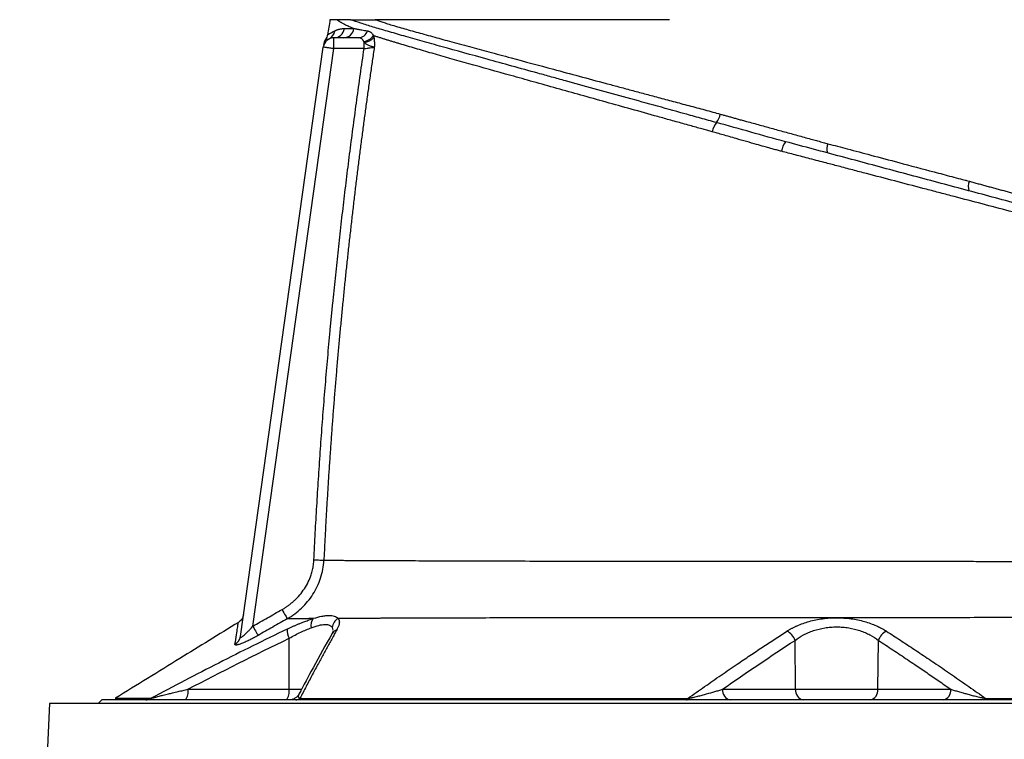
# Model space of a CAD drawing. Extents: x 99 to 1386, y 21 to 2104.
# Tile 17 of 20: x 890 to 1162, y 1607 to 1806. Entities that reach past the tile are written whole.
import ezdxf

# ---------------------------------------------------------------- set-up
doc = ezdxf.new("R2010")
doc.units = 0
doc.layers.get('0').update_dxf_attribs({"linetype": 'CONTINUOUS'})

msp = doc.modelspace()

# ---------------------------------------------------------------- linework, layer by layer
at = {"color": 7, "linetype": 'CONTINUOUS'}
for p, q in [((951.02, 1635.19), (973.92, 1798.1)), ((983.63, 1800.68), (976.89, 1800.68)), ((976.89, 1797.68), (976.89, 1800.68)), ((985.21, 1797.68), (985.21, 1799.41)), ((954.45, 1638.06), (976.89, 1797.68)), ((985.21, 1797.68), (976.89, 1797.68)), ((976.4, 1637.66), (976.53, 1636.94)), ((976.66, 1636.64), (976.36, 1636.01)), ((976.59, 1636.6), (976.61, 1636.47)), ((964.48, 1620.63), (964.54, 1634.72)), ((1104.43, 1620.63), (1104.26, 1634.14)), ((1127.13, 1620.63), (1127.29, 1634.13)), ((936.55, 1620.63), (964.48, 1620.63)), ((964.48, 1620.63), (967.99, 1620.63)), ((1084.25, 1620.63), (1104.43, 1620.63)), ((1104.43, 1620.63), (1127.13, 1620.63)), ((1127.13, 1620.63), (1147.28, 1620.63)), ((898.27, 1616.68), (890.06, 1421.63)), ((1333.29, 1616.68), (898.27, 1616.68)), ((912.78, 1617.68), (911.78, 1616.68)), ((1115.78, 1617.68), (912.78, 1617.68)), ((1318.78, 1617.68), (1115.78, 1617.68))]:
    msp.add_line(p, q, dxfattribs=at)
at = {"color": 7, "linetype": 'CONTINUOUS', "flags": 128}
for points in [[(971.35, 1656.42), (971.78, 1656.4), (972.2, 1656.38), (972.61, 1656.36), (972.98, 1656.34), (973.33, 1656.33), (973.63, 1656.31), (973.89, 1656.3), (974.09, 1656.29)], [(962.53, 1642.66), (962.78, 1642.21), (963.03, 1641.78), (963.26, 1641.38), (963.47, 1641.01), (963.65, 1640.69), (963.8, 1640.42), (963.91, 1640.23), (963.98, 1640.1)], [(954.45, 1638.06), (954.71, 1637.61), (954.96, 1637.18), (955.19, 1636.77), (955.4, 1636.4), (955.58, 1636.08), (955.73, 1635.82), (955.84, 1635.62), (955.91, 1635.5)], [(1074.32, 1617.68), (1074.37, 1617.69), (1074.41, 1617.71), (1074.45, 1617.74), (1074.49, 1617.79), (1074.53, 1617.85), (1074.57, 1617.92), (1074.6, 1618.01), (1074.64, 1618.1)], [(1157.24, 1617.68), (1157.2, 1617.69), (1157.15, 1617.71), (1157.11, 1617.74), (1157.07, 1617.79), (1157.03, 1617.85), (1157, 1617.92), (1156.96, 1618), (1156.92, 1618.1)]]:
    msp.add_lwpolyline(points, dxfattribs=at)
at = {"color": 7, "linetype": 'CONTINUOUS'}
for centre, radius, start, end in [((974.2, 1802.97), 2.93, 297.0347, 352.4078), ((976.85, 1803.62), 2.94, 270.7476, 352.5337), ((979.5, 1803.59), 2.9, 271.23, 353.395), ((983.55, 1803.43), 2.75, 271.5743, 342.1027), ((984.71, 1803.44), 3.77, 275.9606, 325.0643), ((976.89, 1797.68), 3, 90, 172), ((984.95, 1803.37), 3.97, 273.8683, 318.3868), ((1077.17, 1781.06), 6.62, 324.8587, 347.0395), ((1087.18, 1773.42), 5.98, 140.1798, 167.5302), ((1106.49, 1768.41), 6.02, 143.8264, 171.459), ((1116.89, 1769.91), 3.84, 157.1775, 195.7685), ((1156.01, 1759.48), 3.89, 156.83, 196.3075), ((973.44, 1638.36), 2.92, 142.4837, 194.5464), ((979.47, 1637.46), 3.07, 117.5612, 176.0947), ((948.14, 1635.61), 2.91, 298.7392, 351.8221), ((968.91, 1637.16), 5, 179.1306, 209.1391), ((978.44, 1634.8), 2.4, 108.0161, 150.0232), ((1100.3, 1632.88), 4.16, 17.6328, 65.6074), ((1131.26, 1632.87), 4.16, 114.3521, 162.3385), ((933.14, 1619.96), 3.48, 319.2958, 11.1937), ((961.06, 1619.96), 3.48, 319.295, 11.1956), ((1086.89, 1620.29), 2.66, 172.6978, 258.775), ((1107.07, 1620.29), 2.66, 172.6994, 258.7735), ((1124.49, 1620.29), 2.66, 281.2254, 7.3003), ((1144.64, 1620.29), 2.66, 281.2265, 7.3006), ((924.86, 1620.43), 2.75, 270.0963, 302.9817), ((966.29, 1619.51), 1.83, 270.8437, 310.1025)]:
    msp.add_arc(centre, radius, start, end, dxfattribs=at)
for points, knots in [([(975.78, 1805.68), (975.67, 1804.99), (975.45, 1803.6), (975.23, 1802.21), (975.12, 1801.52)], [0, 0, 0, 0, 0.500012, 1, 1, 1, 1]), ([(977.77, 1805.68), (977.76, 1805.68), (977.76, 1805.68), (977.76, 1805.68), (977.76, 1805.68)], [0, 0, 0, 0, 0.417929, 1, 1, 1, 1]), ([(981.48, 1805.68), (981.41, 1805.68), (981.26, 1805.68), (981.04, 1805.68), (980.81, 1805.68), (980.57, 1805.68), (980.33, 1805.68), (980.07, 1805.68), (979.79, 1805.68), (979.52, 1805.68), (979.19, 1805.68), (978.83, 1805.68), (978.47, 1805.68), (978.19, 1805.68), (977.96, 1805.68), (977.83, 1805.68), (977.77, 1805.68)], [0, 0, 0, 0, 0.041159, 0.085852, 0.134088, 0.185873, 0.241215, 0.293114, 0.368231, 0.443948, 0.499644, 0.634511, 0.748859, 0.841301, 0.92501, 1, 1, 1, 1]), ([(977.77, 1805.68), (977.78, 1805.67), (977.82, 1805.64), (977.89, 1805.58), (977.99, 1805.5), (978.11, 1805.41), (978.26, 1805.3), (978.45, 1805.17), (978.68, 1805.03), (978.95, 1804.87), (979.26, 1804.69), (979.62, 1804.5), (980.04, 1804.29), (980.52, 1804.06), (981.07, 1803.81), (981.69, 1803.54), (982.15, 1803.35), (982.38, 1803.25)], [0, 0, 0, 0, 0.014726, 0.036908, 0.066547, 0.103643, 0.1482, 0.200223, 0.259724, 0.326692, 0.401069, 0.482765, 0.571731, 0.667952, 0.771411, 0.882094, 1, 1, 1, 1]), ([(981.48, 1805.68), (981.64, 1805.68), (982.1, 1805.68), (982.81, 1805.68), (983.57, 1805.68), (984.03, 1805.68), (984.24, 1805.68)], [0, 0, 0, 0, 0.179351, 0.509136, 0.783298, 1, 1, 1, 1]), ([(1082.59, 1777.25), (1081.1, 1777.66), (1079.62, 1778.07), (1076.69, 1778.88), (1075.23, 1779.28), (1070.89, 1780.48), (1068.03, 1781.27), (1059.57, 1783.61), (1054.08, 1785.13), (1046.08, 1787.34), (1043.45, 1788.06), (1039.57, 1789.14), (1038.28, 1789.49), (1035.74, 1790.19), (1034.48, 1790.54), (1028.29, 1792.25), (1023.61, 1793.54), (1014.79, 1795.97), (1010.65, 1797.12), (1004.87, 1798.73), (1003, 1799.25), (1000.34, 1800), (999.48, 1800.24), (997.79, 1800.72), (996.97, 1800.95), (994.57, 1801.63), (993.07, 1802.07), (990.25, 1802.89), (988.94, 1803.27), (986.49, 1804.02), (985.36, 1804.38), (983.28, 1805.06), (982.33, 1805.38), (981.48, 1805.68)], [0, 0, 0, 0, 0.03125, 0.03125, 0.0625, 0.0625, 0.125, 0.125, 0.25, 0.25, 0.3125, 0.3125, 0.34375, 0.34375, 0.375, 0.375, 0.5, 0.5, 0.625, 0.625, 0.6875, 0.6875, 0.71875, 0.71875, 0.75, 0.75, 0.8125, 0.8125, 0.875, 0.875, 0.9375, 0.9375, 1, 1, 1, 1]), ([(984.24, 1805.68), (984.41, 1805.68), (984.75, 1805.68), (985.25, 1805.68), (985.73, 1805.68), (986.38, 1805.68), (987.05, 1805.68), (987.7, 1805.69), (988.06, 1805.68), (988.24, 1805.68), (988.29, 1805.68)], [0, 0, 0, 0, 0.132395, 0.258599, 0.378597, 0.492411, 0.744458, 0.871791, 0.963474, 1, 1, 1, 1]), ([(1069.61, 1805.68), (1069.25, 1805.68), (1068.54, 1805.68), (1067.47, 1805.68), (1066.42, 1805.68), (1065.37, 1805.68), (1064.34, 1805.68), (1063.31, 1805.68), (1062.29, 1805.68), (1061.28, 1805.68), (1060.28, 1805.68), (1059.29, 1805.68), (1058.31, 1805.68), (1057.34, 1805.68), (1056.38, 1805.68), (1055.42, 1805.68), (1054.48, 1805.68), (1053.54, 1805.68), (1052.62, 1805.68), (1051.7, 1805.68), (1050.79, 1805.68), (1049.89, 1805.68), (1049, 1805.68), (1048.12, 1805.68), (1047.25, 1805.68), (1046.39, 1805.68), (1045.53, 1805.68), (1044.68, 1805.68), (1043.85, 1805.68), (1043.02, 1805.68), (1042.2, 1805.68), (1041.39, 1805.68), (1040.58, 1805.68), (1039.79, 1805.68), (1039, 1805.68), (1038.22, 1805.68), (1037.45, 1805.68), (1036.69, 1805.68), (1035.94, 1805.68), (1035.2, 1805.68), (1034.46, 1805.68), (1033.73, 1805.68), (1033.01, 1805.68), (1032.3, 1805.68), (1031.59, 1805.68), (1030.9, 1805.68), (1030.21, 1805.68), (1029.53, 1805.68), (1028.86, 1805.68), (1028.19, 1805.68), (1027.53, 1805.68), (1026.89, 1805.68), (1026.24, 1805.68), (1025.61, 1805.68), (1024.98, 1805.68), (1024.36, 1805.68), (1023.75, 1805.68), (1023.14, 1805.68), (1022.55, 1805.68), (1021.96, 1805.68), (1021.37, 1805.68), (1020.8, 1805.68), (1020.23, 1805.68), (1019.67, 1805.68), (1019.11, 1805.68), (1018.56, 1805.68), (1018.02, 1805.68), (1017.49, 1805.68), (1016.96, 1805.68), (1016.44, 1805.68), (1015.92, 1805.68), (1015.42, 1805.68), (1014.92, 1805.68), (1014.42, 1805.68), (1013.93, 1805.68), (1013.45, 1805.68), (1012.97, 1805.68), (1012.51, 1805.68), (1012.04, 1805.68), (1011.59, 1805.68), (1011.13, 1805.68), (1010.69, 1805.68), (1010.25, 1805.68), (1009.82, 1805.68), (1009.39, 1805.68), (1008.97, 1805.68), (1008.56, 1805.68), (1008.15, 1805.68), (1007.74, 1805.68), (1007.34, 1805.68), (1006.95, 1805.68), (1006.56, 1805.68), (1006.18, 1805.68), (1005.81, 1805.68), (1005.44, 1805.68), (1005.07, 1805.68), (1004.71, 1805.68), (1004.36, 1805.68), (1004.01, 1805.68), (1003.66, 1805.68), (1003.32, 1805.68), (1002.99, 1805.68), (1002.66, 1805.68), (1002.34, 1805.68), (1002.02, 1805.68), (1001.7, 1805.68), (1001.39, 1805.68), (1001.09, 1805.68), (1000.79, 1805.68), (1000.49, 1805.68), (1000.2, 1805.68), (999.92, 1805.68), (999.63, 1805.68), (999.36, 1805.68), (999.08, 1805.68), (998.82, 1805.68), (998.55, 1805.68), (998.29, 1805.68), (998.04, 1805.68), (997.79, 1805.68), (997.54, 1805.68), (997.3, 1805.68), (997.06, 1805.68), (996.82, 1805.68), (996.59, 1805.68), (996.36, 1805.68), (996.14, 1805.68), (995.92, 1805.68), (995.71, 1805.68), (995.5, 1805.68), (995.29, 1805.68), (995.09, 1805.68), (994.89, 1805.68), (994.69, 1805.68), (994.5, 1805.68), (994.31, 1805.68), (994.12, 1805.68), (993.94, 1805.68), (993.76, 1805.68), (993.59, 1805.68), (993.41, 1805.68), (993.25, 1805.68), (993.08, 1805.68), (992.92, 1805.68), (992.76, 1805.68), (992.6, 1805.68), (992.45, 1805.68), (992.3, 1805.68), (992.16, 1805.68), (992.01, 1805.68), (991.88, 1805.68), (991.74, 1805.68), (991.61, 1805.68), (991.47, 1805.68), (991.35, 1805.68), (991.22, 1805.68), (991.1, 1805.68), (990.98, 1805.68), (990.87, 1805.68), (990.75, 1805.68), (990.64, 1805.68), (990.53, 1805.68), (990.43, 1805.68), (990.33, 1805.68), (990.23, 1805.68), (990.13, 1805.68), (990.04, 1805.68), (989.95, 1805.68), (989.86, 1805.68), (989.77, 1805.68), (989.69, 1805.68), (989.61, 1805.68), (989.53, 1805.68), (989.45, 1805.68), (989.38, 1805.68), (989.31, 1805.68), (989.24, 1805.68), (989.17, 1805.68), (989.11, 1805.68), (989.05, 1805.68), (988.99, 1805.68), (988.93, 1805.68), (988.88, 1805.68), (988.83, 1805.68), (988.78, 1805.68), (988.73, 1805.68), (988.69, 1805.68), (988.65, 1805.68), (988.61, 1805.68), (988.57, 1805.68), (988.53, 1805.68), (988.5, 1805.68), (988.47, 1805.68), (988.44, 1805.68), (988.42, 1805.68), (988.39, 1805.68), (988.37, 1805.68), (988.35, 1805.68), (988.33, 1805.68), (988.32, 1805.68), (988.31, 1805.68), (988.3, 1805.68), (988.29, 1805.68)], [0, 0, 0, 0, 0.010073, 0.020086, 0.03004, 0.039935, 0.049771, 0.059549, 0.069269, 0.078931, 0.088536, 0.098083, 0.107573, 0.117007, 0.126384, 0.135705, 0.14497, 0.15418, 0.163334, 0.172432, 0.181475, 0.190464, 0.199397, 0.208276, 0.217101, 0.225872, 0.234588, 0.243251, 0.25186, 0.260415, 0.268917, 0.277366, 0.285762, 0.294105, 0.302395, 0.310633, 0.318818, 0.32695, 0.335031, 0.343059, 0.351035, 0.35896, 0.366832, 0.374653, 0.382422, 0.39014, 0.397807, 0.405422, 0.412986, 0.4205, 0.427962, 0.435374, 0.442735, 0.450046, 0.457306, 0.464516, 0.471676, 0.478786, 0.485845, 0.492855, 0.499815, 0.506725, 0.513586, 0.520397, 0.527158, 0.53387, 0.540532, 0.547146, 0.55371, 0.560225, 0.56669, 0.573107, 0.579475, 0.585794, 0.592063, 0.598285, 0.604457, 0.610581, 0.616656, 0.622682, 0.62866, 0.634589, 0.64047, 0.646303, 0.652087, 0.657823, 0.66351, 0.669149, 0.67474, 0.680283, 0.685778, 0.691224, 0.696623, 0.701973, 0.707275, 0.71253, 0.717736, 0.722895, 0.728005, 0.733068, 0.738083, 0.74305, 0.747969, 0.75284, 0.757664, 0.76244, 0.767168, 0.771849, 0.776482, 0.781067, 0.785604, 0.790094, 0.794537, 0.798932, 0.803279, 0.807578, 0.81183, 0.816035, 0.820192, 0.824302, 0.828364, 0.832378, 0.836345, 0.840265, 0.844137, 0.847962, 0.851739, 0.855469, 0.859151, 0.862786, 0.866374, 0.869914, 0.873407, 0.876852, 0.88025, 0.883601, 0.886904, 0.89016, 0.893369, 0.89653, 0.899643, 0.90271, 0.905729, 0.9087, 0.911625, 0.914502, 0.917331, 0.920113, 0.922848, 0.925536, 0.928176, 0.930769, 0.933314, 0.935812, 0.938263, 0.940666, 0.943022, 0.945331, 0.947592, 0.949806, 0.951973, 0.954092, 0.956164, 0.958188, 0.960165, 0.962095, 0.963977, 0.965812, 0.9676, 0.96934, 0.971033, 0.972678, 0.974276, 0.975827, 0.97733, 0.978786, 0.980195, 0.981556, 0.98287, 0.984136, 0.985355, 0.986526, 0.98765, 0.988727, 0.989756, 0.990738, 0.991673, 0.99256, 0.9934, 0.994192, 0.994937, 0.995634, 0.996284, 0.996887, 0.997442, 0.99795, 0.99841, 0.998823, 0.999188, 0.999506, 0.999777, 1, 1, 1, 1]), ([(988.29, 1805.68), (988.46, 1805.63), (988.79, 1805.51), (989.31, 1805.33), (989.85, 1805.15), (990.43, 1804.97), (991.04, 1804.77), (992.03, 1804.46), (993.47, 1804.03), (995.38, 1803.47), (997.44, 1802.88), (999.54, 1802.29), (1001.79, 1801.66), (1004.79, 1800.83), (1008.91, 1799.71), (1014.09, 1798.3), (1019.78, 1796.76), (1027.34, 1794.72), (1037.95, 1791.87), (1048.13, 1789.13), (1055.47, 1787.16), (1058.99, 1786.21), (1062.65, 1785.23), (1065.84, 1784.37), (1068.5, 1783.66), (1070.61, 1783.09), (1072.75, 1782.52), (1074.91, 1781.94), (1077.1, 1781.35), (1079.31, 1780.76), (1080.8, 1780.36), (1081.55, 1780.16)], [0, 0, 0, 0, 0.009552, 0.019471, 0.029759, 0.040419, 0.051449, 0.062852, 0.092705, 0.125451, 0.155505, 0.18791, 0.21801, 0.250431, 0.309543, 0.375832, 0.435503, 0.500666, 0.616524, 0.750269, 0.78011, 0.810771, 0.842242, 0.874514, 0.892026, 0.90968, 0.927472, 0.945402, 0.963468, 0.981668, 1, 1, 1, 1]), ([(975.12, 1801.54), (975.07, 1801.31), (974.97, 1800.84), (974.71, 1800.43), (974.58, 1800.23)], [0, 0, 0, 0, 0.500037, 1, 1, 1, 1]), ([(975.13, 1801.54), (975.13, 1801.54), (974.96, 1801.45), (975.49, 1801.77), (976.56, 1802.31), (977.1, 1802.58)], [0, 0, 0, 0, 0.000887, 0.500504, 1, 1, 1, 1]), ([(977.1, 1802.58), (977.17, 1802.61), (977.3, 1802.68), (977.5, 1802.77), (977.7, 1802.85), (977.9, 1802.93), (978.11, 1802.99), (978.36, 1803.06), (978.67, 1803.13), (979.03, 1803.19), (979.39, 1803.23), (979.64, 1803.24), (979.76, 1803.24)], [0, 0, 0, 0, 0.089587, 0.176666, 0.261239, 0.343314, 0.422894, 0.499985, 0.631474, 0.75862, 0.881451, 1, 1, 1, 1]), ([(982.38, 1803.25), (982.47, 1803.24), (982.65, 1803.2), (982.93, 1803.15), (983.22, 1803.09), (983.58, 1803.03), (984.03, 1802.95), (984.62, 1802.84), (985.33, 1802.72), (985.87, 1802.63), (986.17, 1802.59)], [0, 0, 0, 0, 0.077962, 0.15951, 0.244642, 0.333359, 0.459619, 0.612814, 0.792942, 1, 1, 1, 1]), ([(986.17, 1802.59), (986.21, 1802.58), (986.29, 1802.57), (986.4, 1802.53), (986.52, 1802.5), (986.67, 1802.44), (986.85, 1802.35), (987.06, 1802.2), (987.25, 1802.03), (987.42, 1801.84), (987.56, 1801.65), (987.68, 1801.47), (987.76, 1801.34), (987.8, 1801.27)], [0, 0, 0, 0, 0.06284, 0.125411, 0.187751, 0.249901, 0.375932, 0.49995, 0.626319, 0.749647, 0.835393, 0.91879, 1, 1, 1, 1]), ([(987.8, 1801.27), (987.81, 1801.22), (987.84, 1801.1), (987.88, 1800.92), (987.9, 1800.8), (987.91, 1800.73)], [0, 0, 0, 0, 0.33415, 0.667295, 1, 1, 1, 1]), ([(1081.34, 1774.71), (1080.96, 1774.82), (1080.13, 1775.05), (1078.79, 1775.42), (1077.28, 1775.85), (1075.58, 1776.32), (1073.11, 1777.01), (1070.01, 1777.87), (1065.05, 1779.26), (1059.04, 1780.94), (1051.93, 1782.93), (1045.1, 1784.84), (1038.39, 1786.72), (1031.95, 1788.52), (1023.64, 1790.84), (1014.02, 1793.54), (1006.31, 1795.73), (1001.63, 1797.08), (999.35, 1797.74), (997.16, 1798.39), (995.44, 1798.9), (994.14, 1799.29), (993.22, 1799.57), (992.3, 1799.85), (991.38, 1800.13), (990.47, 1800.41), (989.56, 1800.7), (988.67, 1800.99), (988.09, 1801.18), (987.8, 1801.27)], [0, 0, 0, 0, 0.009486, 0.020521, 0.033102, 0.047228, 0.062895, 0.094775, 0.125423, 0.189241, 0.249887, 0.313283, 0.37475, 0.437893, 0.500057, 0.625546, 0.749127, 0.78035, 0.811742, 0.843308, 0.875052, 0.889505, 0.904291, 0.919409, 0.93486, 0.950644, 0.966762, 0.983214, 1, 1, 1, 1]), ([(976.89, 1797.68), (976.5, 1797.74), (976.11, 1797.79), (975.39, 1797.89), (975.06, 1797.94), (974.51, 1798.02), (974.29, 1798.05), (973.99, 1798.09), (973.92, 1798.1), (973.92, 1798.1)], [0, 0, 0, 0, 0.25, 0.25, 0.5, 0.5, 0.75, 0.75, 1, 1, 1, 1]), ([(974.58, 1800.23), (974.44, 1800.02), (974.17, 1799.6), (974.07, 1799.11), (974.02, 1798.87)], [0, 0, 0, 0, 0.5032215, 1, 1, 1, 1]), ([(988.02, 1798.08), (987.83, 1796.82), (987.46, 1794.3), (986.92, 1790.51), (986.38, 1786.7), (985.85, 1782.88), (985.33, 1779.04), (984.82, 1775.18), (984.31, 1771.31), (983.81, 1767.42), (983.33, 1763.52), (982.84, 1759.6), (982.37, 1755.66), (981.91, 1751.7), (981.46, 1747.73), (981.01, 1743.75), (980.58, 1739.74), (980.15, 1735.72), (979.73, 1731.69), (979.33, 1727.64), (978.93, 1723.57), (978.54, 1719.48), (978.17, 1715.38), (977.8, 1711.27), (977.45, 1707.13), (977.1, 1702.99), (976.77, 1698.82), (976.45, 1694.64), (976.14, 1690.44), (975.84, 1686.23), (975.55, 1682), (975.28, 1677.75), (975.02, 1673.49), (974.76, 1669.21), (974.53, 1664.92), (974.3, 1660.61), (974.16, 1657.73), (974.09, 1656.29)], [0, 0, 0, 0, 0.026763, 0.053631, 0.080607, 0.107688, 0.134876, 0.162169, 0.18957, 0.217076, 0.244689, 0.272408, 0.300233, 0.328165, 0.356203, 0.384347, 0.412598, 0.440955, 0.469418, 0.497988, 0.526665, 0.555448, 0.584337, 0.613334, 0.642436, 0.671646, 0.700962, 0.730384, 0.759914, 0.78955, 0.819293, 0.849143, 0.879101, 0.909165, 0.939336, 0.969614, 1, 1, 1, 1]), ([(975.53, 1800.36), (975.26, 1800.27), (974.73, 1800.1), (974.5, 1800.25), (974.58, 1800.23), (974.58, 1800.23)], [0, 0, 0, 0, 0.5015307, 0.9990587, 1, 1, 1, 1]), ([(985.1, 1799.68), (985.08, 1799.72), (985.03, 1799.81), (984.96, 1799.93), (984.9, 1800.04), (984.8, 1800.18), (984.68, 1800.32), (984.51, 1800.46), (984.32, 1800.57), (984.11, 1800.64), (983.87, 1800.68), (983.71, 1800.68), (983.63, 1800.68)], [0, 0, 0, 0, 0.062926, 0.125822, 0.188733, 0.251269, 0.380593, 0.500515, 0.623955, 0.750591, 0.869885, 1, 1, 1, 1]), ([(985.21, 1799.41), (985.2, 1799.46), (985.16, 1799.55), (985.12, 1799.64), (985.1, 1799.68)], [0, 0, 0, 0, 0.493517, 1, 1, 1, 1]), ([(988.02, 1798.08), (988, 1798.08), (987.95, 1798.09), (987.87, 1798.11), (987.78, 1798.13), (987.69, 1798.15), (987.58, 1798.17), (987.4, 1798.22), (987.13, 1798.31), (986.74, 1798.45), (986.33, 1798.62), (985.98, 1798.82), (985.68, 1799.02), (985.43, 1799.21), (985.29, 1799.34), (985.21, 1799.41)], [0, 0, 0, 0, 0.040267, 0.081362, 0.123047, 0.165143, 0.207771, 0.251098, 0.374919, 0.500385, 0.627606, 0.750313, 0.835088, 0.918016, 1, 1, 1, 1]), ([(985.21, 1797.68), (985.51, 1797.73), (985.8, 1797.77), (986.22, 1797.83), (986.36, 1797.85), (986.62, 1797.88), (986.75, 1797.9), (987.12, 1797.95), (987.35, 1797.99), (987.63, 1798.03), (987.72, 1798.04), (987.88, 1798.06), (987.96, 1798.07), (988.02, 1798.08)], [0, 0, 0, 0, 0.25, 0.25, 0.375, 0.375, 0.5, 0.5, 0.75, 0.75, 0.875, 0.875, 1, 1, 1, 1]), ([(987.91, 1800.73), (987.92, 1800.67), (987.95, 1800.54), (987.97, 1800.33), (988, 1800.12), (988.02, 1799.91), (988.03, 1799.69), (988.05, 1799.44), (988.05, 1799.13), (988.05, 1798.82), (988.05, 1798.54), (988.04, 1798.3), (988.03, 1798.15), (988.02, 1798.08)], [0, 0, 0, 0, 0.083419, 0.166575, 0.249599, 0.332621, 0.415773, 0.499183, 0.625185, 0.749484, 0.841387, 0.924796, 1, 1, 1, 1]), ([(971.35, 1656.42), (971.41, 1657.66), (971.53, 1660.13), (971.72, 1663.84), (971.93, 1667.55), (972.14, 1671.26), (972.36, 1674.97), (972.6, 1678.69), (972.84, 1682.41), (973.1, 1686.13), (973.36, 1689.86), (973.63, 1693.58), (973.92, 1697.31), (974.21, 1701.04), (974.52, 1704.78), (974.83, 1708.51), (975.16, 1712.25), (975.49, 1715.99), (975.83, 1719.73), (976.19, 1723.48), (976.66, 1728.31), (977.26, 1734.22), (978, 1741.23), (978.78, 1748.25), (979.59, 1755.28), (980.44, 1762.32), (981.32, 1769.37), (982.24, 1776.44), (983.2, 1783.51), (984.18, 1790.6), (984.87, 1795.32), (985.21, 1797.68)], [0, 0, 0, 0, 0.026128, 0.052276, 0.078444, 0.104632, 0.130841, 0.15707, 0.18332, 0.20959, 0.235882, 0.262195, 0.28853, 0.314886, 0.341264, 0.367663, 0.394086, 0.42053, 0.446997, 0.473487, 0.499999, 0.549526, 0.599154, 0.648886, 0.698723, 0.748665, 0.798714, 0.848871, 0.899137, 0.949513, 1, 1, 1, 1]), ([(1083.62, 1779.58), (1083.92, 1779.49), (1084.53, 1779.32), (1085.48, 1779.06), (1086.46, 1778.79), (1087.5, 1778.5), (1088.58, 1778.2), (1089.71, 1777.89), (1091.69, 1777.35), (1094.51, 1776.57), (1098.15, 1775.57), (1101.79, 1774.57), (1105.43, 1773.57), (1108.33, 1772.77), (1110.54, 1772.17), (1111.74, 1771.83), (1112.47, 1771.63), (1112.68, 1771.57)], [0, 0, 0, 0, 0.031249, 0.064078, 0.098475, 0.134421, 0.171892, 0.210883, 0.251413, 0.376444, 0.501074, 0.625578, 0.749842, 0.8746, 0.924667, 0.977929, 1, 1, 1, 1]), ([(1101.64, 1771.96), (1098.46, 1772.81), (1095.27, 1773.7), (1088.91, 1775.48), (1085.74, 1776.37), (1082.59, 1777.25)], [0, 0, 0, 0, 0.5, 0.5, 1, 1, 1, 1]), ([(1100.54, 1769.3), (1100.17, 1769.4), (1099.4, 1769.6), (1098.22, 1769.92), (1096.97, 1770.26), (1095.43, 1770.69), (1093.39, 1771.26), (1090.82, 1772), (1088.31, 1772.72), (1086.14, 1773.34), (1084.42, 1773.84), (1082.83, 1774.29), (1081.82, 1774.57), (1081.34, 1774.71)], [0, 0, 0, 0, 0.057538, 0.118383, 0.182534, 0.249988, 0.356456, 0.499911, 0.651424, 0.749927, 0.839926, 0.923281, 1, 1, 1, 1]), ([(1216.73, 1741.12), (1212.54, 1742.25), (1208.26, 1743.39), (1199.53, 1745.73), (1195.08, 1746.92), (1186.03, 1749.35), (1181.42, 1750.58), (1172.05, 1753.09), (1167.28, 1754.37), (1159.95, 1756.34), (1157.48, 1757), (1152.48, 1758.34), (1149.97, 1759.01), (1142.43, 1761.03), (1137.38, 1762.38), (1127.24, 1765.1), (1122.14, 1766.47), (1114.47, 1768.52), (1111.9, 1769.21), (1106.76, 1770.59), (1104.18, 1771.28), (1101.64, 1771.96)], [0, 0, 0, 0, 0.125, 0.125, 0.25, 0.25, 0.375, 0.375, 0.5, 0.5, 0.5625, 0.5625, 0.625, 0.625, 0.75, 0.75, 0.875, 0.875, 0.9375, 0.9375, 1, 1, 1, 1]), ([(1113.35, 1771.4), (1115.13, 1770.93), (1119.08, 1769.88), (1125.6, 1768.15), (1133.59, 1766.03), (1141.04, 1764.05), (1146.74, 1762.53), (1149.36, 1761.84), (1150.58, 1761.51), (1151.13, 1761.37), (1151.76, 1761.2), (1152.17, 1761.09), (1152.43, 1761.01)], [0, 0, 0, 0, 0.1365298, 0.3029711, 0.4999998, 0.7499997, 0.8749997, 0.9374997, 0.9509721, 0.9687497, 0.9797169, 1, 1, 1, 1]), ([(1217.78, 1738.53), (1217.4, 1738.63), (1216.63, 1738.83), (1215.48, 1739.13), (1214.32, 1739.43), (1213.15, 1739.74), (1211.97, 1740.05), (1210.79, 1740.36), (1209.59, 1740.67), (1208.39, 1740.99), (1207.18, 1741.31), (1205.96, 1741.63), (1202.91, 1742.43), (1198.02, 1743.71), (1192.3, 1745.21), (1187.69, 1746.42), (1184.24, 1747.33), (1180.72, 1748.25), (1177.16, 1749.19), (1173.51, 1750.15), (1168.67, 1751.42), (1162.52, 1753.04), (1154.98, 1755.02), (1148.59, 1756.69), (1143.44, 1758.05), (1138.29, 1759.4), (1131.82, 1761.1), (1125.35, 1762.79), (1120.15, 1764.16), (1116.42, 1765.14), (1112.48, 1766.17), (1109.18, 1767.04), (1106.33, 1767.78), (1104.33, 1768.31), (1102.41, 1768.81), (1101.16, 1769.14), (1100.54, 1769.3)], [0, 0, 0, 0, 0.011234, 0.022494, 0.033783, 0.0451, 0.056445, 0.067818, 0.079221, 0.090654, 0.102116, 0.113609, 0.125133, 0.187671, 0.249341, 0.280672, 0.311331, 0.340985, 0.373355, 0.404406, 0.435504, 0.49791, 0.560763, 0.623883, 0.655326, 0.686674, 0.749178, 0.811595, 0.842316, 0.874112, 0.901153, 0.9369, 0.95358, 0.969656, 0.985129, 1, 1, 1, 1]), ([(1152.43, 1761.01), (1152.83, 1760.9), (1153.64, 1760.68), (1154.85, 1760.36), (1156.06, 1760.02), (1157.28, 1759.69), (1158.5, 1759.36), (1159.73, 1759.02), (1160.97, 1758.69), (1162.21, 1758.35), (1163.46, 1758.01), (1164.71, 1757.67), (1165.96, 1757.32), (1167.23, 1756.98), (1168.49, 1756.63), (1169.76, 1756.29), (1171.04, 1755.94), (1172.32, 1755.59), (1173.6, 1755.24), (1174.89, 1754.89), (1176.19, 1754.53), (1177.48, 1754.18), (1178.78, 1753.83), (1180.09, 1753.47), (1181.4, 1753.11), (1182.71, 1752.75), (1184.02, 1752.4), (1185.34, 1752.04), (1186.66, 1751.68), (1187.99, 1751.31), (1189.31, 1750.95), (1190.64, 1750.59), (1191.97, 1750.23), (1193.31, 1749.86), (1194.64, 1749.5), (1195.98, 1749.13), (1198.59, 1748.42), (1202.47, 1747.36), (1207.62, 1745.95), (1212.79, 1744.54), (1216.75, 1743.46), (1219.51, 1742.7), (1221.1, 1742.27), (1222.68, 1741.84), (1224.27, 1741.4), (1225.86, 1740.97), (1227.45, 1740.53), (1229.03, 1740.1), (1230.62, 1739.66), (1232.21, 1739.23), (1233.79, 1738.8), (1235.37, 1738.36), (1236.95, 1737.93), (1238.53, 1737.5), (1240.1, 1737.07), (1241.66, 1736.64), (1243.22, 1736.22), (1244.78, 1735.79), (1246.32, 1735.37), (1247.86, 1734.94), (1249.4, 1734.52), (1250.92, 1734.11), (1252.43, 1733.69), (1253.94, 1733.28), (1255.43, 1732.87), (1256.91, 1732.46), (1258.38, 1732.06), (1259.84, 1731.66), (1261.28, 1731.26), (1262.71, 1730.87), (1264.13, 1730.48), (1265.53, 1730.1), (1266.91, 1729.72), (1267.81, 1729.47), (1268.27, 1729.34)], [0, 0, 0, 0, 0.008614, 0.017283, 0.026005, 0.034781, 0.043611, 0.052495, 0.061433, 0.070424, 0.079469, 0.088568, 0.097721, 0.106927, 0.116187, 0.125501, 0.134868, 0.144288, 0.153763, 0.16329, 0.172872, 0.182506, 0.192194, 0.201936, 0.21173, 0.221578, 0.23148, 0.241434, 0.251442, 0.261503, 0.271618, 0.281785, 0.292006, 0.302279, 0.312606, 0.322986, 0.333419, 0.373549, 0.414691, 0.456843, 0.500004, 0.513356, 0.526821, 0.540398, 0.554088, 0.567891, 0.581807, 0.595835, 0.609976, 0.624229, 0.638595, 0.653073, 0.667664, 0.682367, 0.697183, 0.712111, 0.727151, 0.742303, 0.757568, 0.772944, 0.788433, 0.804035, 0.819748, 0.835574, 0.851511, 0.867561, 0.883724, 0.899998, 0.916385, 0.932884, 0.949494, 0.966217, 0.983053, 1, 1, 1, 1]), ([(962.53, 1642.66), (962.66, 1642.73), (962.9, 1642.87), (963.27, 1643.1), (963.63, 1643.33), (963.98, 1643.57), (964.33, 1643.81), (964.67, 1644.07), (965, 1644.33), (965.33, 1644.6), (965.65, 1644.88), (966.39, 1645.54), (967.47, 1646.68), (968.76, 1648.39), (969.81, 1650.25), (970.44, 1651.79), (970.78, 1652.93), (970.96, 1653.62), (971.11, 1654.31), (971.22, 1655.01), (971.3, 1655.71), (971.33, 1656.18), (971.35, 1656.42)], [0, 0, 0, 0, 0.0252203, 0.0503458, 0.0753895, 0.1003645, 0.1252841, 0.1501615, 0.1750101, 0.1998435, 0.224675, 0.2495181, 0.3753137, 0.4998431, 0.6255521, 0.7501436, 0.7920823, 0.8337893, 0.8753491, 0.916847, 0.9583688, 1, 1, 1, 1]), ([(963.98, 1640.1), (965.41, 1640.93), (966.73, 1641.91), (968.52, 1643.61), (969.08, 1644.21), (970.15, 1645.5), (970.63, 1646.17), (971.52, 1647.56), (971.92, 1648.29), (972.63, 1649.8), (972.95, 1650.58), (973.71, 1652.96), (974.01, 1654.6), (974.09, 1656.29)], [0, 0, 0, 0, 0.25, 0.25, 0.375, 0.375, 0.5, 0.5, 0.625, 0.625, 0.75, 0.75, 1, 1, 1, 1]), ([(974.09, 1656.29), (974.25, 1656.29), (974.61, 1656.29), (975.22, 1656.28), (975.98, 1656.28), (976.9, 1656.27), (977.98, 1656.27), (979.24, 1656.26), (980.7, 1656.25), (982.36, 1656.24), (984.26, 1656.23), (986.9, 1656.22), (990.27, 1656.2), (994.32, 1656.19), (998.31, 1656.17), (1003.99, 1656.15), (1011.68, 1656.12), (1021.75, 1656.09), (1032.15, 1656.07), (1043.84, 1656.04), (1057.44, 1656.03), (1073.66, 1656.01), (1093.65, 1656), (1110.21, 1656), (1122.16, 1656), (1127.92, 1656), (1134.7, 1656), (1141.97, 1655.99), (1148.93, 1655.99), (1155.15, 1655.98), (1160.39, 1655.97), (1164.46, 1655.96), (1167.68, 1655.96), (1171.05, 1655.96), (1175.06, 1655.95), (1179.86, 1655.94), (1185.24, 1655.93), (1197.07, 1655.88), (1213.74, 1655.77), (1234.25, 1655.5), (1252.24, 1655.08), (1264.01, 1654.62), (1270.86, 1654.24), (1273.62, 1654.07), (1275.45, 1653.95), (1276.49, 1653.87), (1277.58, 1653.79), (1278.78, 1653.69), (1280.62, 1653.55), (1282.62, 1653.39), (1284.22, 1653.26), (1285.19, 1653.18), (1285.7, 1653.14), (1286.18, 1653.1), (1286.62, 1653.06), (1287.04, 1653.02), (1287.42, 1652.99), (1287.65, 1652.97), (1287.77, 1652.96)], [0, 0, 0, 0, 0.002852, 0.006455, 0.010809, 0.015916, 0.021776, 0.028389, 0.035756, 0.043879, 0.052757, 0.06239, 0.079648, 0.095869, 0.111049, 0.125186, 0.157885, 0.189655, 0.220472, 0.250313, 0.288338, 0.330075, 0.375372, 0.437609, 0.450655, 0.462658, 0.479697, 0.500397, 0.516388, 0.531604, 0.54719, 0.556334, 0.562795, 0.572092, 0.582557, 0.594123, 0.610053, 0.625511, 0.689963, 0.750472, 0.814011, 0.874803, 0.890868, 0.906134, 0.914, 0.91793, 0.921848, 0.930786, 0.937472, 0.953425, 0.968614, 0.973102, 0.977587, 0.98207, 0.986552, 0.991034, 0.995517, 1, 1, 1, 1]), ([(951.87, 1641.24), (951.83, 1641.03), (951.74, 1640.6), (951.43, 1640.01), (951.01, 1639.49), (950.65, 1639.23), (950.48, 1639.11)], [0, 0, 0, 0, 0.246981, 0.50001, 0.753063, 1, 1, 1, 1]), ([(954.45, 1638.06), (955.81, 1638.84), (958.5, 1640.37), (961.2, 1641.9), (962.53, 1642.66)], [0, 0, 0, 0, 0.505898, 1, 1, 1, 1]), ([(978.05, 1640.18), (977.92, 1640.29), (977.77, 1640.4), (977.43, 1640.58), (977.23, 1640.67), (976.58, 1640.87), (976.07, 1640.94), (975.18, 1640.93), (974.86, 1640.91), (974.18, 1640.84), (973.83, 1640.78), (972.74, 1640.58), (971.96, 1640.38), (971.12, 1640.14)], [0, 0, 0, 0, 0.125, 0.125, 0.25, 0.25, 0.5, 0.5, 0.625, 0.625, 0.75, 0.75, 1, 1, 1, 1]), ([(1253.93, 1640.22), (1253.64, 1640.22), (1253.01, 1640.22), (1252.02, 1640.22), (1250.92, 1640.23), (1249.7, 1640.24), (1248.37, 1640.24), (1246.92, 1640.25), (1245.35, 1640.26), (1243.65, 1640.26), (1241.82, 1640.27), (1238.98, 1640.28), (1235.35, 1640.3), (1231.13, 1640.32), (1227.55, 1640.33), (1219.67, 1640.36), (1207.53, 1640.4), (1192.79, 1640.43), (1181.05, 1640.43), (1174.03, 1640.43), (1169.31, 1640.43), (1167, 1640.43), (1164.63, 1640.42), (1159.86, 1640.42), (1152.57, 1640.41), (1142.76, 1640.4), (1133.76, 1640.4), (1123.75, 1640.39), (1109.84, 1640.4), (1092.23, 1640.4), (1072.5, 1640.39), (1054.04, 1640.38), (1039.12, 1640.36), (1027.94, 1640.34), (1019.75, 1640.32), (1011.65, 1640.3), (1005.66, 1640.28), (1001.47, 1640.27), (998.83, 1640.26), (995.84, 1640.25), (993.47, 1640.24), (991.76, 1640.23), (990.8, 1640.23), (989.77, 1640.23), (988.68, 1640.22), (987.52, 1640.22), (986.31, 1640.21), (985.04, 1640.21), (983.72, 1640.2), (982.36, 1640.2), (980.95, 1640.19), (979.5, 1640.18), (978.54, 1640.18), (978.05, 1640.18)], [0, 0, 0, 0, 0.004146, 0.008757, 0.013832, 0.019372, 0.025379, 0.031853, 0.038796, 0.046209, 0.054095, 0.062457, 0.08244, 0.099575, 0.113833, 0.125166, 0.192287, 0.249845, 0.281254, 0.312549, 0.320343, 0.328149, 0.335307, 0.34373, 0.374872, 0.406081, 0.437488, 0.46001, 0.500085, 0.567648, 0.624948, 0.688538, 0.749628, 0.779385, 0.810126, 0.841954, 0.874788, 0.884419, 0.895948, 0.909366, 0.924674, 0.928893, 0.933484, 0.938447, 0.943783, 0.949492, 0.955574, 0.962031, 0.968865, 0.976076, 0.983667, 0.991641, 1, 1, 1, 1]), ([(1102.02, 1636.67), (1102.11, 1636.73), (1102.31, 1636.85), (1102.61, 1637.03), (1102.91, 1637.21), (1103.22, 1637.38), (1103.53, 1637.55), (1103.85, 1637.72), (1104.18, 1637.88), (1104.51, 1638.03), (1105.25, 1638.36), (1106.44, 1638.84), (1108.16, 1639.39), (1109.97, 1639.83), (1111.87, 1640.15), (1113.82, 1640.35), (1115.81, 1640.41), (1117.79, 1640.34), (1119.73, 1640.14), (1121.62, 1639.82), (1123.43, 1639.37), (1125.15, 1638.83), (1126.43, 1638.31), (1127.33, 1637.89), (1127.91, 1637.61), (1128.48, 1637.3), (1129.02, 1636.99), (1129.37, 1636.77), (1129.54, 1636.66)], [0, 0, 0, 0, 0.014226, 0.028369, 0.042436, 0.056432, 0.070366, 0.084244, 0.098074, 0.111862, 0.125616, 0.18875, 0.250818, 0.313645, 0.375717, 0.438405, 0.500781, 0.563181, 0.625853, 0.687579, 0.750042, 0.812113, 0.875171, 0.899834, 0.924605, 0.949529, 0.974647, 1, 1, 1, 1]), ([(950.48, 1639.11), (945.09, 1635.78), (933.77, 1628.79), (922.44, 1621.8), (916.5, 1618.13)], [0, 0, 0, 0, 0.4754229, 1, 1, 1, 1]), ([(949.54, 1633.05), (949.68, 1633.95), (949.95, 1635.75), (950.25, 1637.67), (950.41, 1638.75), (950.52, 1639.3), (950.48, 1639.11), (950.48, 1639.11)], [0, 0, 0, 0, 0.250546, 0.500542, 0.750066, 0.99995, 1, 1, 1, 1]), ([(951.02, 1635.19), (951.02, 1635.18), (951.01, 1635.14), (951.02, 1635.1), (951.03, 1635.06), (951.04, 1635.04), (951.06, 1635.02), (951.09, 1635.01), (951.13, 1635), (951.17, 1635.01), (951.22, 1635.02), (951.27, 1635.04), (951.33, 1635.06), (951.49, 1635.15), (951.82, 1635.39), (952.32, 1635.82), (952.87, 1636.34), (953.33, 1636.82), (953.74, 1637.26), (954.09, 1637.64), (954.33, 1637.92), (954.45, 1638.06)], [0, 0, 0, 0, 0.022006, 0.043546, 0.0647, 0.08555, 0.106183, 0.126689, 0.14716, 0.167686, 0.188359, 0.209268, 0.230499, 0.252134, 0.366084, 0.501557, 0.61709, 0.751003, 0.825918, 0.908904, 1, 1, 1, 1]), ([(963.98, 1640.1), (962.65, 1639.34), (959.96, 1637.81), (957.27, 1636.28), (955.91, 1635.5)], [0, 0, 0, 0, 0.494914, 1, 1, 1, 1]), ([(963.91, 1637.23), (964.04, 1637.29), (964.3, 1637.42), (964.69, 1637.6), (965.07, 1637.77), (965.45, 1637.95), (965.82, 1638.11), (966.19, 1638.28), (966.56, 1638.44), (966.93, 1638.59), (967.29, 1638.75), (967.74, 1638.93), (968.26, 1639.14), (968.86, 1639.37), (969.45, 1639.58), (970.02, 1639.78), (970.58, 1639.97), (970.94, 1640.09), (971.12, 1640.14)], [0, 0, 0, 0, 0.051141, 0.101976, 0.152527, 0.202818, 0.252874, 0.30272, 0.35238, 0.401881, 0.451247, 0.500505, 0.585259, 0.669214, 0.752516, 0.835312, 0.917755, 1, 1, 1, 1]), ([(971.12, 1640.14), (970.92, 1640.14), (970.51, 1640.14), (969.93, 1640.14), (969.37, 1640.13), (968.85, 1640.13), (968.35, 1640.13), (967.88, 1640.12), (967.44, 1640.12), (967.03, 1640.12), (966.64, 1640.12), (966.27, 1640.11), (965.93, 1640.11), (965.61, 1640.11), (965.32, 1640.11), (965.04, 1640.11), (964.79, 1640.11), (964.56, 1640.1), (964.35, 1640.1), (964.16, 1640.1), (964.04, 1640.1), (963.98, 1640.1)], [0, 0, 0, 0, 0.078571, 0.154227, 0.226979, 0.296832, 0.363796, 0.427874, 0.489074, 0.547399, 0.602853, 0.65544, 0.705161, 0.752021, 0.796019, 0.837159, 0.87544, 0.910864, 0.943432, 0.973144, 1, 1, 1, 1]), ([(964.54, 1634.72), (965.08, 1635.03), (965.61, 1635.32), (966.66, 1635.88), (967.18, 1636.14), (968.2, 1636.63), (968.69, 1636.86), (969.67, 1637.27), (970.15, 1637.47), (970.61, 1637.63)], [0, 0, 0, 0, 0.25, 0.25, 0.5, 0.5, 0.75, 0.75, 1, 1, 1, 1]), ([(970.61, 1637.63), (971.36, 1637.9), (972.05, 1638.13), (973, 1638.37), (973.3, 1638.43), (973.87, 1638.52), (974.14, 1638.54), (974.89, 1638.54), (975.3, 1638.46), (975.81, 1638.23), (975.96, 1638.14), (976.21, 1637.92), (976.32, 1637.8), (976.4, 1637.66)], [0, 0, 0, 0, 0.25, 0.25, 0.375, 0.375, 0.5, 0.5, 0.75, 0.75, 0.875, 0.875, 1, 1, 1, 1]), ([(978.05, 1640.18), (978.07, 1640.14), (978.12, 1640.08), (978.18, 1639.98), (978.23, 1639.87), (978.27, 1639.76), (978.31, 1639.65), (978.34, 1639.53), (978.35, 1639.4), (978.37, 1639.28), (978.37, 1639.14), (978.36, 1639), (978.34, 1638.8), (978.3, 1638.54), (978.2, 1638.21), (978.07, 1637.85), (977.9, 1637.48), (977.76, 1637.22), (977.69, 1637.09)], [0, 0, 0, 0, 0.044936, 0.089899, 0.134916, 0.180017, 0.225233, 0.27059, 0.316118, 0.361844, 0.407796, 0.454002, 0.500487, 0.598935, 0.697882, 0.79756, 0.898193, 1, 1, 1, 1]), ([(1104.26, 1634.14), (1104.97, 1634.69), (1105.76, 1635.2), (1107.04, 1635.87), (1107.49, 1636.09), (1108.41, 1636.48), (1108.89, 1636.67), (1110.38, 1637.16), (1111.41, 1637.42), (1113.02, 1637.68), (1113.58, 1637.75), (1114.68, 1637.84), (1115.23, 1637.86), (1115.78, 1637.86)], [0, 0, 0, 0, 0.25, 0.25, 0.375, 0.375, 0.5, 0.5, 0.75, 0.75, 0.875, 0.875, 1, 1, 1, 1]), ([(1115.78, 1637.86), (1116.33, 1637.86), (1116.88, 1637.84), (1117.99, 1637.75), (1118.54, 1637.68), (1120.16, 1637.42), (1121.19, 1637.16), (1122.42, 1636.75), (1122.66, 1636.66), (1123.14, 1636.48), (1123.38, 1636.38), (1124.08, 1636.08), (1124.52, 1635.87), (1125.8, 1635.19), (1126.58, 1634.68), (1127.29, 1634.13)], [0, 0, 0, 0, 0.125, 0.125, 0.25, 0.25, 0.5, 0.5, 0.5625, 0.5625, 0.625, 0.625, 0.75, 0.75, 1, 1, 1, 1]), ([(963.91, 1637.23), (957.58, 1634.19), (951.29, 1631.07), (938.78, 1624.69), (932.56, 1621.43), (926.36, 1618.13)], [0, 0, 0, 0, 0.5, 0.5, 1, 1, 1, 1]), ([(955.91, 1635.5), (955.83, 1635.45), (955.66, 1635.36), (955.41, 1635.22), (955.16, 1635.08), (954.91, 1634.94), (954.66, 1634.81), (954.42, 1634.68), (954.17, 1634.55), (953.93, 1634.43), (953.58, 1634.25), (953.14, 1634.03), (952.6, 1633.78), (952.09, 1633.55), (951.44, 1633.28), (950.84, 1633.06), (950.35, 1632.92), (950.04, 1632.85), (949.8, 1632.83), (949.65, 1632.86), (949.57, 1632.91), (949.53, 1632.97), (949.54, 1633.02), (949.54, 1633.05)], [0, 0, 0, 0, 0.028449, 0.056634, 0.084582, 0.112321, 0.139879, 0.167284, 0.194567, 0.221757, 0.248886, 0.312206, 0.374193, 0.437407, 0.4991, 0.624062, 0.687257, 0.749418, 0.81205, 0.874481, 0.916059, 0.957791, 1, 1, 1, 1]), ([(976.36, 1636.01), (974.6, 1632.89), (971.55, 1627.45), (968.52, 1621.74), (967.22, 1619.3)], [0, 0, 0, 0, 0.57281, 1, 1, 1, 1]), ([(977.69, 1637.09), (977.45, 1636.66), (976.98, 1635.81), (976.26, 1634.51), (975.53, 1633.2), (974.8, 1631.86), (974.06, 1630.51), (973.32, 1629.14), (972.26, 1627.19), (970.89, 1624.62), (969.19, 1621.41), (968.05, 1619.22), (967.47, 1618.11)], [0, 0, 0, 0, 0.069592, 0.139781, 0.210577, 0.281989, 0.354025, 0.426691, 0.499993, 0.662799, 0.829457, 1, 1, 1, 1]), ([(1074.64, 1618.1), (1075.42, 1618.65), (1076.97, 1619.75), (1079.28, 1621.36), (1081.56, 1622.96), (1083.82, 1624.52), (1086.05, 1626.05), (1088.7, 1627.86), (1091.76, 1629.93), (1095.23, 1632.24), (1098.64, 1634.48), (1100.9, 1635.94), (1102.02, 1636.67)], [0, 0, 0, 0, 0.086053, 0.171016, 0.25489, 0.337678, 0.419384, 0.500009, 0.628582, 0.754757, 0.878555, 1, 1, 1, 1]), ([(1129.54, 1636.66), (1130.18, 1636.25), (1131.46, 1635.42), (1133.38, 1634.17), (1135.33, 1632.88), (1137.29, 1631.58), (1139.28, 1630.26), (1141.28, 1628.91), (1144.1, 1627), (1147.77, 1624.49), (1152.31, 1621.34), (1155.37, 1619.19), (1156.92, 1618.1)], [0, 0, 0, 0, 0.069035, 0.138851, 0.209456, 0.280862, 0.353079, 0.426119, 0.499992, 0.662126, 0.828783, 1, 1, 1, 1]), ([(1127.29, 1634.13), (1127.97, 1633.7), (1129.31, 1632.82), (1131.31, 1631.5), (1133.32, 1630.17), (1135.32, 1628.83), (1137.77, 1627.18), (1140.65, 1625.22), (1143.97, 1622.93), (1146.18, 1621.4), (1147.28, 1620.63)], [0, 0, 0, 0, 0.10002, 0.200029, 0.300028, 0.400018, 0.5, 0.666754, 0.833421, 1, 1, 1, 1]), ([(926.36, 1618.13), (926.39, 1618.14), (926.44, 1618.15), (926.54, 1618.18), (926.65, 1618.21), (926.77, 1618.25), (926.91, 1618.28), (927.06, 1618.32), (927.21, 1618.37), (927.5, 1618.44), (927.95, 1618.56), (928.73, 1618.76), (929.8, 1619.02), (931.04, 1619.33), (932.41, 1619.66), (933.53, 1619.92), (934.5, 1620.15), (935.18, 1620.31), (935.86, 1620.47), (936.32, 1620.58), (936.55, 1620.63)], [0, 0, 0, 0, 0.01253, 0.025932, 0.040229, 0.055445, 0.071594, 0.088692, 0.10675, 0.125779, 0.183951, 0.250984, 0.363336, 0.501161, 0.608631, 0.75033, 0.812694, 0.875043, 0.937587, 1, 1, 1, 1]), ([(967.2, 1619.28), (967.06, 1619.05), (966.76, 1618.59), (966.11, 1618.09), (965.36, 1617.75), (964.81, 1617.71), (964.55, 1617.68)], [0, 0, 0, 0, 0.24525, 0.499871, 0.754542, 1, 1, 1, 1]), ([(967.23, 1619.34), (967.21, 1619.31), (967.17, 1619.23), (967.12, 1619.13), (967.08, 1619), (967.04, 1618.86), (967.02, 1618.7), (967.04, 1618.55), (967.09, 1618.42), (967.15, 1618.33), (967.21, 1618.26), (967.28, 1618.21), (967.37, 1618.16), (967.43, 1618.13), (967.47, 1618.11)], [0, 0, 0, 0, 0.090072, 0.173323, 0.249747, 0.380407, 0.499646, 0.633588, 0.749669, 0.809512, 0.864352, 0.914285, 0.959441, 1, 1, 1, 1]), ([(1074.64, 1618.1), (1074.69, 1618.11), (1074.79, 1618.13), (1074.95, 1618.16), (1075.11, 1618.19), (1075.29, 1618.22), (1075.47, 1618.26), (1075.66, 1618.3), (1075.87, 1618.34), (1076.21, 1618.42), (1076.73, 1618.54), (1077.37, 1618.69), (1078.01, 1618.86), (1078.62, 1619.01), (1079.23, 1619.18), (1080.42, 1619.5), (1081.56, 1619.82), (1082.66, 1620.15), (1083.2, 1620.31), (1083.73, 1620.47), (1084.08, 1620.58), (1084.25, 1620.63)], [0, 0, 0, 0, 0.0123939, 0.0256918, 0.0399211, 0.0551038, 0.0712579, 0.0883981, 0.1065367, 0.1256838, 0.1837125, 0.2507389, 0.3103583, 0.3757274, 0.4344184, 0.5007949, 0.7502584, 0.8126608, 0.875041, 0.9375913, 1, 1, 1, 1]), ([(1147.28, 1620.63), (1147.44, 1620.58), (1147.79, 1620.47), (1148.33, 1620.31), (1148.88, 1620.15), (1149.65, 1619.92), (1150.59, 1619.65), (1151.57, 1619.38), (1152.32, 1619.17), (1152.93, 1619.01), (1153.54, 1618.85), (1154.19, 1618.69), (1154.83, 1618.54), (1155.39, 1618.41), (1155.81, 1618.32), (1156.12, 1618.25), (1156.41, 1618.19), (1156.67, 1618.14), (1156.84, 1618.11), (1156.92, 1618.1)], [0, 0, 0, 0, 0.057822, 0.125023, 0.187339, 0.249907, 0.388402, 0.499432, 0.56582, 0.624468, 0.689877, 0.749555, 0.816643, 0.8747, 0.904771, 0.932277, 0.957269, 0.979812, 1, 1, 1, 1]), ([(916.5, 1618.13), (916.5, 1618.13), (916.3, 1618.13), (917.01, 1618.13), (918.77, 1618.13), (921.81, 1618.13), (924.84, 1618.13), (926.36, 1618.13)], [0, 0, 0, 0, 0.00052, 0.250839, 0.499888, 0.749226, 1, 1, 1, 1]), ([(967.47, 1618.11), (967.77, 1618.11), (968.39, 1618.11), (969.33, 1618.11), (970.27, 1618.11), (971.22, 1618.11), (972.18, 1618.11), (973.14, 1618.11), (974.12, 1618.11), (975.1, 1618.11), (976.08, 1618.11), (977.08, 1618.11), (978.08, 1618.11), (979.08, 1618.11), (980.09, 1618.11), (981.11, 1618.11), (982.13, 1618.11), (983.16, 1618.11), (984.2, 1618.11), (985.24, 1618.11), (986.28, 1618.11), (987.33, 1618.11), (988.39, 1618.11), (989.45, 1618.11), (990.52, 1618.11), (991.6, 1618.11), (992.67, 1618.11), (995.77, 1618.11), (1000.96, 1618.11), (1008.43, 1618.11), (1016.09, 1618.11), (1021.95, 1618.11), (1025.85, 1618.11), (1027.75, 1618.11), (1029.68, 1618.11), (1031.66, 1618.1), (1033.68, 1618.1), (1035.74, 1618.1), (1037.85, 1618.1), (1039.99, 1618.1), (1042.18, 1618.1), (1044.42, 1618.1), (1046.7, 1618.1), (1049.02, 1618.1), (1051.38, 1618.1), (1053.79, 1618.1), (1056.24, 1618.1), (1058.74, 1618.1), (1061.28, 1618.1), (1063.86, 1618.1), (1066.49, 1618.1), (1069.17, 1618.1), (1071.89, 1618.1), (1073.72, 1618.1), (1074.64, 1618.1)], [0, 0, 0, 0, 0.01099, 0.021986, 0.032989, 0.044, 0.055017, 0.066042, 0.077075, 0.088115, 0.099152, 0.110182, 0.121204, 0.13222, 0.143228, 0.154229, 0.165224, 0.176213, 0.187195, 0.198171, 0.209141, 0.220105, 0.231062, 0.242014, 0.252961, 0.263902, 0.274838, 0.285768, 0.357357, 0.428773, 0.500054, 0.571238, 0.587792, 0.604622, 0.621729, 0.639113, 0.656774, 0.674712, 0.692929, 0.711424, 0.730199, 0.749253, 0.768587, 0.788202, 0.808098, 0.828276, 0.848738, 0.869484, 0.890515, 0.911833, 0.933439, 0.955335, 0.977521, 1, 1, 1, 1]), ([(1156.92, 1618.1), (1157.4, 1618.1), (1158.36, 1618.1), (1159.77, 1618.1), (1161.17, 1618.1), (1162.54, 1618.1), (1163.89, 1618.1), (1165.22, 1618.1), (1166.52, 1618.1), (1167.8, 1618.1), (1169.06, 1618.1), (1170.3, 1618.1), (1171.51, 1618.1), (1172.7, 1618.1), (1173.87, 1618.1), (1175.02, 1618.1), (1176.15, 1618.1), (1177.25, 1618.1), (1178.33, 1618.1), (1179.39, 1618.1), (1180.43, 1618.1), (1181.45, 1618.1), (1182.44, 1618.1), (1183.42, 1618.1), (1184.37, 1618.1), (1185.3, 1618.1), (1186.22, 1618.1), (1189.54, 1618.1), (1194.67, 1618.1), (1201.56, 1618.11), (1208.32, 1618.11), (1213.81, 1618.12), (1218.04, 1618.12), (1220.6, 1618.12), (1223.12, 1618.12), (1225.61, 1618.13), (1228.07, 1618.13), (1230.48, 1618.13), (1232.86, 1618.14), (1235.2, 1618.14), (1237.51, 1618.14), (1239.78, 1618.15), (1242.01, 1618.15), (1244.21, 1618.15), (1246.37, 1618.16), (1248.49, 1618.16), (1250.58, 1618.17), (1252.63, 1618.17), (1254.65, 1618.18), (1256.62, 1618.18), (1258.56, 1618.19), (1260.46, 1618.19), (1262.32, 1618.2), (1263.53, 1618.2), (1264.13, 1618.2)], [0, 0, 0, 0, 0.0117, 0.023232, 0.034597, 0.045794, 0.056824, 0.067688, 0.078385, 0.088915, 0.09928, 0.109479, 0.119512, 0.129379, 0.139082, 0.148618, 0.15799, 0.167196, 0.176237, 0.185114, 0.193826, 0.202373, 0.210756, 0.218975, 0.227029, 0.234919, 0.242645, 0.250207, 0.319614, 0.374695, 0.430431, 0.499698, 0.523618, 0.547422, 0.57111, 0.594683, 0.618142, 0.641488, 0.664723, 0.687847, 0.710862, 0.733768, 0.756566, 0.779258, 0.801844, 0.824325, 0.846702, 0.868974, 0.891142, 0.913209, 0.935147, 0.956924, 0.978541, 1, 1, 1, 1])]:
    msp.add_open_spline(points, degree=3, knots=knots, dxfattribs=at)
for points in [[(977.76, 1805.68), (976.51, 1805.68), (975.85, 1805.68), (975.78, 1805.68)], [(988.29, 1805.68), (988.29, 1805.68), (988.29, 1805.68), (988.29, 1805.68)], [(979.76, 1803.24), (980.53, 1803.24), (981.41, 1803.25), (982.38, 1803.25)], [(1081.55, 1780.16), (1082.26, 1779.96), (1082.95, 1779.77), (1083.62, 1779.58)], [(1112.68, 1771.57), (1112.9, 1771.52), (1113.13, 1771.46), (1113.35, 1771.4)], [(936.55, 1620.63), (945.81, 1625.48), (955.13, 1630.2), (964.54, 1634.72)], [(1084.25, 1620.63), (1090.88, 1625.26), (1097.54, 1629.78), (1104.26, 1634.14)]]:
    msp.add_open_spline(points, degree=3, dxfattribs=at)

doc.saveas('drawing.dxf')
